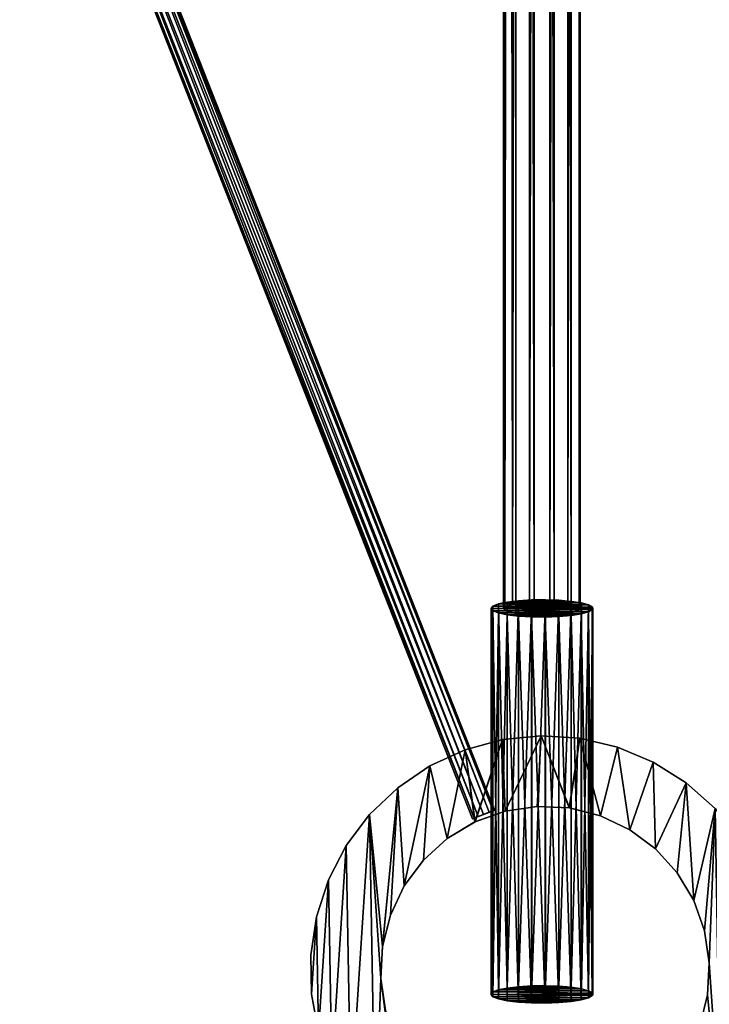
# Model space of a CAD drawing. Header units: millimetres. Extents: x 28 to 403, y -1162 to 452.
# Tile 4 of 44: x 149 to 237, y -978 to -852. Entities that reach past the tile are written whole.
import ezdxf

# ---------------------------------------------------------------- set-up
doc = ezdxf.new("R2010")
doc.units = ezdxf.units.MM
doc.header["$LTSCALE"] = 25.4
doc.layers.get('0').update_dxf_attribs({"true_color": 0xff5454})

# ---------------------------------------------------------------- blocks, each defined once
blk = doc.blocks.new('VIPER-I-6641.STL')
at = {"color": 0}
mesh = blk.add_polyface(dxfattribs=at)
corners = [(210.94, 339.17, 480.78), (212.1, -926.69, 259.78), (210.94, -927.08, 262.06), (212.1, 339.56, 478.5)]
mesh.append_faces([[corners[k] for k in face] for face in [(0, 1, 2), (1, 0, 3)]], dxfattribs={"vtx0": -1, "color": 0})
mesh = blk.add_polyface(dxfattribs=at)
corners = [(214.26, 339.8, 477.1), (212.1, -926.69, 259.78), (212.1, 339.56, 478.5), (214.26, -926.45, 258.38)]
mesh.append_faces([[corners[k] for k in face] for face in [(0, 1, 2), (1, 0, 3)]], dxfattribs={"vtx0": -1, "color": 0})
mesh = blk.add_polyface(dxfattribs=at)
corners = [(216.84, 339.83, 476.95), (214.26, -926.45, 258.38), (214.26, 339.8, 477.1), (216.84, -926.42, 258.23)]
mesh.append_faces([[corners[k] for k in face] for face in [(0, 1, 2), (1, 0, 3)]], dxfattribs={"vtx0": -1, "color": 0})
mesh = blk.add_polyface(dxfattribs=at)
corners = [(219.16, 339.63, 478.09), (216.84, -926.42, 258.23), (216.84, 339.83, 476.95), (219.16, -926.62, 259.37)]
mesh.append_faces([[corners[k] for k in face] for face in [(0, 1, 2), (1, 0, 3)]], dxfattribs={"vtx0": -1, "color": 0})
mesh = blk.add_polyface(dxfattribs=at)
corners = [(219.16, -926.62, 259.37), (220.58, 339.26, 480.22), (220.58, -926.98, 261.5), (219.16, 339.63, 478.09)]
mesh.append_faces([[corners[k] for k in face] for face in [(0, 1, 2), (1, 0, 3)]], dxfattribs={"vtx0": -1, "color": 0})
mesh = blk.add_polyface(dxfattribs=at)
corners = [(211.09, 338.73, 483.33), (210.94, -927.08, 262.06), (211.09, -927.52, 264.6), (210.94, 339.17, 480.78)]
mesh.append_faces([[corners[k] for k in face] for face in [(0, 1, 2), (1, 0, 3)]], dxfattribs={"vtx0": -1, "color": 0})
mesh = blk.add_polyface(dxfattribs=at)
corners = [(212.51, 338.36, 485.46), (211.09, -927.52, 264.6), (212.51, -927.89, 266.74), (211.09, 338.73, 483.33)]
mesh.append_faces([[corners[k] for k in face] for face in [(0, 1, 2), (1, 0, 3)]], dxfattribs={"vtx0": -1, "color": 0})
mesh = blk.add_polyface(dxfattribs=at)
corners = [(214.83, -928.09, 267.88), (212.51, 338.36, 485.46), (212.51, -927.89, 266.74), (214.83, 338.16, 486.6)]
mesh.append_faces([[corners[k] for k in face] for face in [(0, 1, 2), (1, 0, 3)]], dxfattribs={"vtx0": -1, "color": 0})
mesh = blk.add_polyface(dxfattribs=at)
corners = [(217.41, -928.06, 267.73), (214.83, 338.16, 486.6), (214.83, -928.09, 267.88), (217.41, 338.19, 486.45)]
mesh.append_faces([[corners[k] for k in face] for face in [(0, 1, 2), (1, 0, 3)]], dxfattribs={"vtx0": -1, "color": 0})
mesh = blk.add_polyface(dxfattribs=at)
corners = [(219.57, -927.82, 266.33), (217.41, 338.19, 486.45), (217.41, -928.06, 267.73), (219.57, 338.43, 485.05)]
mesh.append_faces([[corners[k] for k in face] for face in [(0, 1, 2), (1, 0, 3)]], dxfattribs={"vtx0": -1, "color": 0})
mesh = blk.add_polyface(dxfattribs=at)
corners = [(220.73, -927.42, 264.05), (219.57, 338.43, 485.05), (219.57, -927.82, 266.33), (220.73, 338.82, 482.77)]
mesh.append_faces([[corners[k] for k in face] for face in [(0, 1, 2), (1, 0, 3)]], dxfattribs={"vtx0": -1, "color": 0})
mesh = blk.add_polyface(dxfattribs=at)
corners = [(220.58, -926.98, 261.5), (220.73, 338.82, 482.77), (220.73, -927.42, 264.05), (220.58, 339.26, 480.22)]
mesh.append_faces([[corners[k] for k in face] for face in [(0, 1, 2), (1, 0, 3)]], dxfattribs={"vtx0": -1, "color": 0})
mesh = blk.add_polyface(dxfattribs=at)
corners = [(207.18, -954.03, 225.27), (149.81, -806.91, 225.36), (149.3, -807.11, 224.81), (207.69, -953.83, 225.82)]
mesh.append_faces([[corners[k] for k in face] for face in [(0, 1, 2), (1, 0, 3)]], dxfattribs={"vtx0": -1, "color": 0})
mesh = blk.add_polyface(dxfattribs=at)
corners = [(149.82, -806.92, 222.76), (207.18, -954.03, 223.77), (149.31, -807.12, 223.31), (207.69, -953.83, 223.22)]
mesh.append_faces([[corners[k] for k in face] for face in [(0, 1, 2), (1, 0, 3)]], dxfattribs={"vtx0": -1, "color": 0})
mesh = blk.add_polyface(dxfattribs=at)
corners = [(207.69, -953.83, 225.82), (150.51, -806.63, 225.56), (149.81, -806.91, 225.36), (208.38, -953.55, 226.02)]
mesh.append_faces([[corners[k] for k in face] for face in [(0, 1, 2), (1, 0, 3)]], dxfattribs={"vtx0": -1, "color": 0})
mesh = blk.add_polyface(dxfattribs=at)
corners = [(150.52, -806.64, 222.56), (207.69, -953.83, 223.22), (149.82, -806.92, 222.76), (208.39, -953.56, 223.02)]
mesh.append_faces([[corners[k] for k in face] for face in [(0, 1, 2), (1, 0, 3)]], dxfattribs={"vtx0": -1, "color": 0})
mesh = blk.add_polyface(dxfattribs=at)
corners = [(208.38, -953.55, 226.02), (151.21, -806.36, 225.36), (150.51, -806.63, 225.56), (209.08, -953.28, 225.82)]
mesh.append_faces([[corners[k] for k in face] for face in [(0, 1, 2), (1, 0, 3)]], dxfattribs={"vtx0": -1, "color": 0})
mesh = blk.add_polyface(dxfattribs=at)
corners = [(151.21, -806.37, 222.76), (208.39, -953.56, 223.02), (150.52, -806.64, 222.56), (209.09, -953.28, 223.22)]
mesh.append_faces([[corners[k] for k in face] for face in [(0, 1, 2), (1, 0, 3)]], dxfattribs={"vtx0": -1, "color": 0})
mesh = blk.add_polyface(dxfattribs=at)
corners = [(151.72, -806.16, 223.31), (209.09, -953.28, 223.22), (151.21, -806.37, 222.76), (209.6, -953.08, 223.77)]
mesh.append_faces([[corners[k] for k in face] for face in [(0, 1, 2), (1, 0, 3)]], dxfattribs={"vtx0": -1, "color": 0})
mesh = blk.add_polyface(dxfattribs=at)
corners = [(209.08, -953.28, 225.82), (151.72, -806.16, 224.81), (151.21, -806.36, 225.36), (209.59, -953.08, 225.27)]
mesh.append_faces([[corners[k] for k in face] for face in [(0, 1, 2), (1, 0, 3)]], dxfattribs={"vtx0": -1, "color": 0})
mesh = blk.add_polyface(dxfattribs=at)
corners = [(151.72, -806.16, 223.31), (209.78, -953, 224.52), (209.6, -953.08, 223.77), (151.91, -806.09, 224.06)]
mesh.append_faces([[corners[k] for k in face] for face in [(0, 1, 2), (1, 0, 3)]], dxfattribs={"vtx0": -1, "color": 0})
mesh = blk.add_polyface(dxfattribs=at)
corners = [(209.78, -953, 224.52), (151.72, -806.16, 224.81), (209.59, -953.08, 225.27), (151.91, -806.09, 224.06)]
mesh.append_faces([[corners[k] for k in face] for face in [(0, 1, 2), (1, 0, 3)]], dxfattribs={"vtx0": -1, "color": 0})
mesh = blk.add_polyface(dxfattribs=at)
corners = [(207.18, -954.03, 225.27), (149.12, -807.19, 224.06), (206.99, -954.1, 224.52), (149.3, -807.11, 224.81)]
mesh.append_faces([[corners[k] for k in face] for face in [(0, 1, 2), (1, 0, 3)]], dxfattribs={"vtx0": -1, "color": 0})
mesh = blk.add_polyface(dxfattribs=at)
corners = [(149.12, -807.19, 224.06), (207.18, -954.03, 223.77), (206.99, -954.1, 224.52), (149.31, -807.12, 223.31)]
mesh.append_faces([[corners[k] for k in face] for face in [(0, 1, 2), (1, 0, 3)]], dxfattribs={"vtx0": -1, "color": 0})
mesh = blk.add_polyface(dxfattribs=at)
corners = [(214.53, -926.17, 256.78), (218.02, -926.21, 257.02), (216.29, -926.15, 256.66), (212.86, -926.27, 257.36), (219.59, -926.35, 257.83), (211.41, -926.44, 258.36), (220.89, -926.56, 259.02), (210.29, -926.68, 259.71), (221.8, -926.81, 260.51), (209.58, -926.95, 261.31), (222.28, -927.1, 262.19), (209.34, -927.25, 263.04), (222.34, -927.26, 263.07), (209.57, -927.55, 264.77), (222.27, -927.41, 263.94), (221.79, -927.7, 265.62), (210.27, -927.83, 266.37), (220.87, -927.95, 267.11), (211.39, -928.06, 267.73), (219.57, -928.16, 268.29), (212.83, -928.23, 268.73), (218, -928.3, 269.09), (214.5, -928.34, 269.32), (216.27, -928.36, 269.44)]
mesh.append_faces([[corners[k] for k in face] for face in [(0, 1, 2), (21, 22, 23)]], dxfattribs={"vtx0": -1, "color": 0})
mesh.append_faces([[corners[k] for k in face] for face in [(1, 3, 4), (4, 5, 6), (6, 7, 8), (8, 9, 10), (10, 11, 12), (12, 13, 14), (14, 13, 15), (15, 16, 17), (17, 18, 19), (19, 20, 21)]], dxfattribs={"vtx0": -1, "vtx1": -1, "color": 0})
mesh.append_faces([[corners[k] for k in face] for face in [(1, 0, 3), (4, 3, 5), (6, 5, 7), (8, 7, 9), (10, 9, 11), (12, 11, 13), (15, 13, 16), (17, 16, 18), (19, 18, 20), (21, 20, 22)]], dxfattribs={"vtx0": -1, "vtx2": -1, "color": 0})
mesh = blk.add_polyface(dxfattribs=at)
corners = [(212.86, -926.27, 257.36), (211.41, -975.71, 249.85), (211.41, -926.44, 258.36), (212.86, -975.54, 248.85)]
mesh.append_faces([[corners[k] for k in face] for face in [(0, 1, 2), (1, 0, 3)]], dxfattribs={"vtx0": -1, "color": 0})
mesh = blk.add_polyface(dxfattribs=at)
corners = [(214.53, -926.17, 256.78), (212.86, -975.54, 248.85), (212.86, -926.27, 257.36), (214.53, -975.44, 248.27)]
mesh.append_faces([[corners[k] for k in face] for face in [(0, 1, 2), (1, 0, 3)]], dxfattribs={"vtx0": -1, "color": 0})
mesh = blk.add_polyface(dxfattribs=at)
corners = [(216.29, -926.15, 256.66), (214.53, -975.44, 248.27), (214.53, -926.17, 256.78), (216.29, -975.42, 248.15)]
mesh.append_faces([[corners[k] for k in face] for face in [(0, 1, 2), (1, 0, 3)]], dxfattribs={"vtx0": -1, "color": 0})
mesh = blk.add_polyface(dxfattribs=at)
corners = [(218.02, -926.21, 257.02), (216.29, -975.42, 248.15), (216.29, -926.15, 256.66), (218.02, -975.48, 248.51)]
mesh.append_faces([[corners[k] for k in face] for face in [(0, 1, 2), (1, 0, 3)]], dxfattribs={"vtx0": -1, "color": 0})
mesh = blk.add_polyface(dxfattribs=at)
corners = [(219.59, -926.35, 257.83), (218.02, -975.48, 248.51), (218.02, -926.21, 257.02), (219.59, -975.62, 249.32)]
mesh.append_faces([[corners[k] for k in face] for face in [(0, 1, 2), (1, 0, 3)]], dxfattribs={"vtx0": -1, "color": 0})
mesh = blk.add_polyface(dxfattribs=at)
corners = [(209.34, -927.25, 263.04), (209.58, -976.22, 252.8), (209.34, -976.52, 254.53), (209.58, -926.95, 261.31)]
mesh.append_faces([[corners[k] for k in face] for face in [(0, 1, 2), (1, 0, 3)]], dxfattribs={"vtx0": -1, "color": 0})
mesh = blk.add_polyface(dxfattribs=at)
corners = [(209.57, -927.55, 264.77), (209.34, -976.52, 254.53), (209.57, -976.82, 256.26), (209.34, -927.25, 263.04)]
mesh.append_faces([[corners[k] for k in face] for face in [(0, 1, 2), (1, 0, 3)]], dxfattribs={"vtx0": -1, "color": 0})
mesh = blk.add_polyface(dxfattribs=at)
corners = [(210.27, -927.83, 266.37), (209.57, -976.82, 256.26), (210.27, -977.1, 257.86), (209.57, -927.55, 264.77)]
mesh.append_faces([[corners[k] for k in face] for face in [(0, 1, 2), (1, 0, 3)]], dxfattribs={"vtx0": -1, "color": 0})
mesh = blk.add_polyface(dxfattribs=at)
corners = [(209.58, -926.95, 261.31), (210.29, -975.95, 251.2), (209.58, -976.22, 252.8), (210.29, -926.68, 259.71)]
mesh.append_faces([[corners[k] for k in face] for face in [(0, 1, 2), (1, 0, 3)]], dxfattribs={"vtx0": -1, "color": 0})
mesh = blk.add_polyface(dxfattribs=at)
corners = [(210.29, -926.68, 259.71), (211.41, -975.71, 249.85), (210.29, -975.95, 251.2), (211.41, -926.44, 258.36)]
mesh.append_faces([[corners[k] for k in face] for face in [(0, 1, 2), (1, 0, 3)]], dxfattribs={"vtx0": -1, "color": 0})
mesh = blk.add_polyface(dxfattribs=at)
corners = [(219.16, -926.62, 259.37), (214.26, -926.45, 258.38), (216.84, -926.42, 258.23), (212.1, -926.69, 259.78), (220.58, -926.98, 261.5), (210.94, -927.08, 262.06), (220.73, -927.42, 264.05), (211.09, -927.52, 264.6), (219.57, -927.82, 266.33), (212.51, -927.89, 266.74), (217.41, -928.06, 267.73), (214.83, -928.09, 267.88)]
mesh.append_faces([[corners[k] for k in face] for face in [(0, 1, 2), (9, 10, 11)]], dxfattribs={"vtx0": -1, "color": 0})
mesh.append_faces([[corners[k] for k in face] for face in [(1, 0, 3), (3, 4, 5), (5, 6, 7), (7, 8, 9)]], dxfattribs={"vtx0": -1, "vtx1": -1, "color": 0})
mesh.append_faces([[corners[k] for k in face] for face in [(3, 0, 4), (5, 4, 6), (7, 6, 8), (9, 8, 10)]], dxfattribs={"vtx0": -1, "vtx2": -1, "color": 0})
mesh = blk.add_polyface(dxfattribs=at)
corners = [(220.89, -926.56, 259.02), (219.59, -975.62, 249.32), (219.59, -926.35, 257.83), (220.89, -975.83, 250.51)]
mesh.append_faces([[corners[k] for k in face] for face in [(0, 1, 2), (1, 0, 3)]], dxfattribs={"vtx0": -1, "color": 0})
mesh = blk.add_polyface(dxfattribs=at)
corners = [(220.89, -975.83, 250.51), (221.8, -926.81, 260.51), (221.8, -976.08, 252), (220.89, -926.56, 259.02)]
mesh.append_faces([[corners[k] for k in face] for face in [(0, 1, 2), (1, 0, 3)]], dxfattribs={"vtx0": -1, "color": 0})
mesh = blk.add_polyface(dxfattribs=at)
corners = [(222.27, -976.68, 255.43), (221.79, -927.7, 265.62), (221.79, -976.97, 257.11), (222.27, -927.41, 263.94)]
mesh.append_faces([[corners[k] for k in face] for face in [(0, 1, 2), (1, 0, 3)]], dxfattribs={"vtx0": -1, "color": 0})
mesh = blk.add_polyface(dxfattribs=at)
corners = [(221.8, -976.08, 252), (222.28, -927.1, 262.19), (222.28, -976.37, 253.68), (221.8, -926.81, 260.51)]
mesh.append_faces([[corners[k] for k in face] for face in [(0, 1, 2), (1, 0, 3)]], dxfattribs={"vtx0": -1, "color": 0})
mesh = blk.add_polyface(dxfattribs=at)
corners = [(222.34, -976.53, 254.56), (222.27, -927.41, 263.94), (222.27, -976.68, 255.43), (222.34, -927.26, 263.07)]
mesh.append_faces([[corners[k] for k in face] for face in [(0, 1, 2), (1, 0, 3)]], dxfattribs={"vtx0": -1, "color": 0})
mesh = blk.add_polyface(dxfattribs=at)
corners = [(222.28, -976.37, 253.68), (222.34, -927.26, 263.07), (222.34, -976.53, 254.56), (222.28, -927.1, 262.19)]
mesh.append_faces([[corners[k] for k in face] for face in [(0, 1, 2), (1, 0, 3)]], dxfattribs={"vtx0": -1, "color": 0})
mesh = blk.add_polyface(dxfattribs=at)
corners = [(211.39, -928.06, 267.73), (210.27, -977.1, 257.86), (211.39, -977.33, 259.21), (210.27, -927.83, 266.37)]
mesh.append_faces([[corners[k] for k in face] for face in [(0, 1, 2), (1, 0, 3)]], dxfattribs={"vtx0": -1, "color": 0})
mesh = blk.add_polyface(dxfattribs=at)
corners = [(212.83, -977.5, 260.22), (211.39, -928.06, 267.73), (211.39, -977.33, 259.21), (212.83, -928.23, 268.73)]
mesh.append_faces([[corners[k] for k in face] for face in [(0, 1, 2), (1, 0, 3)]], dxfattribs={"vtx0": -1, "color": 0})
mesh = blk.add_polyface(dxfattribs=at)
corners = [(214.5, -977.61, 260.81), (212.83, -928.23, 268.73), (212.83, -977.5, 260.22), (214.5, -928.34, 269.32)]
mesh.append_faces([[corners[k] for k in face] for face in [(0, 1, 2), (1, 0, 3)]], dxfattribs={"vtx0": -1, "color": 0})
mesh = blk.add_polyface(dxfattribs=at)
corners = [(216.27, -977.63, 260.93), (214.5, -928.34, 269.32), (214.5, -977.61, 260.81), (216.27, -928.36, 269.44)]
mesh.append_faces([[corners[k] for k in face] for face in [(0, 1, 2), (1, 0, 3)]], dxfattribs={"vtx0": -1, "color": 0})
mesh = blk.add_polyface(dxfattribs=at)
corners = [(218, -977.57, 260.58), (216.27, -928.36, 269.44), (216.27, -977.63, 260.93), (218, -928.3, 269.09)]
mesh.append_faces([[corners[k] for k in face] for face in [(0, 1, 2), (1, 0, 3)]], dxfattribs={"vtx0": -1, "color": 0})
mesh = blk.add_polyface(dxfattribs=at)
corners = [(219.57, -977.43, 259.78), (218, -928.3, 269.09), (218, -977.57, 260.58), (219.57, -928.16, 268.29)]
mesh.append_faces([[corners[k] for k in face] for face in [(0, 1, 2), (1, 0, 3)]], dxfattribs={"vtx0": -1, "color": 0})
mesh = blk.add_polyface(dxfattribs=at)
corners = [(220.87, -977.22, 258.59), (219.57, -928.16, 268.29), (219.57, -977.43, 259.78), (220.87, -927.95, 267.11)]
mesh.append_faces([[corners[k] for k in face] for face in [(0, 1, 2), (1, 0, 3)]], dxfattribs={"vtx0": -1, "color": 0})
mesh = blk.add_polyface(dxfattribs=at)
corners = [(221.79, -976.97, 257.11), (220.87, -927.95, 267.11), (220.87, -977.22, 258.59), (221.79, -927.7, 265.62)]
mesh.append_faces([[corners[k] for k in face] for face in [(0, 1, 2), (1, 0, 3)]], dxfattribs={"vtx0": -1, "color": 0})
mesh = blk.add_polyface(dxfattribs=at)
corners = [(198.22, -997.48, 227.37), (195.27, -974.51, 227.31), (194.52, -994.19, 227.36), (195.86, -978.58, 227.33), (197.25, -982.46, 227.34), (199.36, -985.99, 227.35), (202.41, -1000.12, 227.39), (202.12, -989.04, 227.36), (205.43, -991.5, 227.37), (206.98, -1002.03, 227.4), (209.15, -993.26, 227.39), (211.81, -1003.17, 227.41), (213.14, -994.27, 227.4), (216.75, -1003.49, 227.42), (217.25, -994.47, 227.4), (221.68, -1003, 227.43), (221.32, -993.87, 227.41), (225.2, -992.49, 227.42), (226.46, -1001.7, 227.44), (228.73, -990.38, 227.42), (230.97, -999.63, 227.44), (231.79, -987.62, 227.42), (235.07, -996.85, 227.45), (234.24, -984.31, 227.42), (236.01, -980.59, 227.41), (238.66, -993.44, 227.45), (237.01, -976.6, 227.4), (237.22, -972.49, 227.39), (237.96, -952.81, 227.35), (241.07, -956.66, 227.37), (241.63, -989.48, 227.44), (243.51, -960.98, 227.38), (243.92, -985.08, 227.44), (245.19, -965.64, 227.39), (245.44, -980.37, 227.43), (246.09, -970.51, 227.41), (246.18, -975.47, 227.42), (186.39, -976.48, 227.3), (187.04, -966.63, 227.28), (186.31, -971.53, 227.29), (187.29, -981.36, 227.31), (188.57, -961.92, 227.27), (188.98, -986.01, 227.33), (190.85, -957.52, 227.27), (191.41, -990.33, 227.34), (193.83, -953.56, 227.26), (195.47, -970.39, 227.31), (197.41, -950.14, 227.26), (196.48, -966.4, 227.3), (198.24, -962.68, 227.29), (201.52, -947.36, 227.26), (200.7, -959.38, 227.29), (203.75, -956.62, 227.29), (206.02, -945.29, 227.27), (207.28, -954.5, 227.29), (210.8, -943.99, 227.28), (211.16, -953.12, 227.3), (215.73, -943.5, 227.28), (215.23, -952.52, 227.3), (219.34, -952.73, 227.31), (220.67, -943.83, 227.3), (223.34, -953.73, 227.32), (225.5, -944.96, 227.31), (227.06, -955.5, 227.33), (230.07, -946.87, 227.32), (230.36, -957.95, 227.35), (234.26, -949.51, 227.34), (233.12, -961.01, 227.36), (235.23, -964.54, 227.37), (236.62, -968.42, 227.38)]
mesh.append_faces([[corners[k] for k in face] for face in [(35, 34, 36), (37, 38, 39)]], dxfattribs={"vtx0": -1, "color": 0})
mesh.append_faces([[corners[k] for k in face] for face in [(0, 1, 2), (1, 0, 3), (3, 0, 4), (4, 0, 5), (5, 6, 7), (7, 6, 8), (8, 9, 10), (10, 11, 12), (12, 13, 14), (14, 15, 16), (16, 15, 17), (17, 18, 19), (19, 20, 21), (21, 22, 23), (23, 22, 24), (24, 25, 26), (26, 25, 27), (28, 25, 29), (29, 30, 31), (31, 32, 33), (33, 34, 35), (38, 40, 41), (41, 42, 43), (43, 44, 45), (45, 46, 47), (47, 49, 50), (50, 52, 53), (53, 54, 55), (55, 56, 57), (57, 59, 60), (60, 61, 62), (62, 63, 64), (64, 65, 66), (66, 68, 28)]], dxfattribs={"vtx0": -1, "vtx1": -1, "color": 0})
mesh.append_faces([[corners[k] for k in face] for face in [(27, 25, 28), (45, 2, 1)]], dxfattribs={"vtx0": -1, "vtx1": -1, "vtx2": -1, "color": 0})
mesh.append_faces([[corners[k] for k in face] for face in [(5, 0, 6), (8, 6, 9), (10, 9, 11), (12, 11, 13), (14, 13, 15), (17, 15, 18), (19, 18, 20), (21, 20, 22), (24, 22, 25), (29, 25, 30), (31, 30, 32), (33, 32, 34), (38, 37, 40), (41, 40, 42), (43, 42, 44), (45, 44, 2), (45, 1, 46), (47, 46, 48), (47, 48, 49), (50, 49, 51), (50, 51, 52), (53, 52, 54), (55, 54, 56), (57, 56, 58), (57, 58, 59), (60, 59, 61), (62, 61, 63), (64, 63, 65), (66, 65, 67), (66, 67, 68), (28, 68, 69), (28, 69, 27)]], dxfattribs={"vtx0": -1, "vtx2": -1, "color": 0})
mesh = blk.add_polyface(dxfattribs=at)
corners = [(187.04, -966.63, 226.08), (186.39, -976.49, 226.1), (186.31, -971.53, 226.09), (187.29, -981.36, 226.11), (188.57, -961.92, 226.07), (188.98, -986.02, 226.13), (190.85, -957.52, 226.07), (191.41, -990.33, 226.14), (193.83, -953.56, 226.06), (194.52, -994.19, 226.16), (195.27, -974.51, 226.11), (195.47, -970.4, 226.11), (197.42, -950.14, 226.06), (196.48, -966.4, 226.1), (198.24, -962.68, 226.09), (201.52, -947.36, 226.06), (200.7, -959.38, 226.09), (203.75, -956.62, 226.09), (206.02, -945.3, 226.07), (207.29, -954.51, 226.09), (210.8, -944, 226.08), (211.16, -953.12, 226.1), (215.73, -943.5, 226.08), (215.24, -952.52, 226.1), (219.35, -952.73, 226.11), (220.68, -943.83, 226.1), (223.34, -953.74, 226.12), (225.5, -944.96, 226.11), (227.06, -955.5, 226.13), (230.07, -946.88, 226.12), (230.36, -957.96, 226.15), (234.26, -949.52, 226.14), (233.12, -961.01, 226.16), (235.24, -964.54, 226.17), (237.97, -952.81, 226.15), (236.62, -968.42, 226.18), (237.22, -972.49, 226.19), (198.22, -997.48, 226.17), (195.87, -978.58, 226.13), (197.25, -982.46, 226.14), (199.36, -985.99, 226.15), (202.42, -1000.12, 226.19), (202.12, -989.05, 226.16), (205.43, -991.5, 226.17), (206.99, -1002.04, 226.2), (209.15, -993.27, 226.19), (211.81, -1003.17, 226.21), (213.14, -994.27, 226.2), (216.75, -1003.5, 226.22), (217.25, -994.48, 226.2), (221.68, -1003, 226.23), (221.32, -993.88, 226.21), (225.2, -992.49, 226.22), (226.47, -1001.7, 226.24), (228.74, -990.38, 226.22), (230.97, -999.64, 226.24), (231.79, -987.62, 226.22), (235.07, -996.86, 226.25), (234.24, -984.32, 226.22), (236.01, -980.6, 226.21), (238.66, -993.44, 226.25), (237.01, -976.6, 226.2), (241.08, -956.67, 226.17), (241.63, -989.48, 226.24), (243.51, -960.98, 226.18), (243.92, -985.08, 226.24), (245.2, -965.64, 226.19), (245.45, -980.37, 226.23), (246.09, -970.51, 226.21), (246.18, -975.47, 226.22)]
mesh.append_faces([[corners[k] for k in face] for face in [(0, 1, 2), (67, 68, 69)]], dxfattribs={"vtx0": -1, "color": 0})
mesh.append_faces([[corners[k] for k in face] for face in [(1, 0, 3), (3, 4, 5), (5, 6, 7), (7, 8, 9), (10, 8, 11), (11, 12, 13), (13, 12, 14), (14, 15, 16), (16, 15, 17), (17, 18, 19), (19, 20, 21), (21, 22, 23), (23, 22, 24), (24, 25, 26), (26, 27, 28), (28, 29, 30), (30, 31, 32), (32, 31, 33), (33, 34, 35), (35, 34, 36), (37, 40, 41), (41, 43, 44), (44, 45, 46), (46, 47, 48), (48, 49, 50), (50, 52, 53), (53, 54, 55), (55, 56, 57), (57, 59, 60), (60, 62, 63), (63, 64, 65), (65, 66, 67)]], dxfattribs={"vtx0": -1, "vtx1": -1, "color": 0})
mesh.append_faces([[corners[k] for k in face] for face in [(9, 8, 10), (60, 36, 34)]], dxfattribs={"vtx0": -1, "vtx1": -1, "vtx2": -1, "color": 0})
mesh.append_faces([[corners[k] for k in face] for face in [(3, 0, 4), (5, 4, 6), (7, 6, 8), (11, 8, 12), (14, 12, 15), (17, 15, 18), (19, 18, 20), (21, 20, 22), (24, 22, 25), (26, 25, 27), (28, 27, 29), (30, 29, 31), (33, 31, 34), (10, 37, 9), (37, 10, 38), (37, 38, 39), (37, 39, 40), (41, 40, 42), (41, 42, 43), (44, 43, 45), (46, 45, 47), (48, 47, 49), (50, 49, 51), (50, 51, 52), (53, 52, 54), (55, 54, 56), (57, 56, 58), (57, 58, 59), (60, 59, 61), (60, 61, 36), (60, 34, 62), (63, 62, 64), (65, 64, 66), (67, 66, 68)]], dxfattribs={"vtx0": -1, "vtx2": -1, "color": 0})
mesh = blk.add_polyface(dxfattribs=at)
corners = [(210.8, -943.99, 227.28), (215.73, -943.5, 226.08), (210.8, -944, 226.08), (215.73, -943.5, 227.28)]
mesh.append_faces([[corners[k] for k in face] for face in [(0, 1, 2), (1, 0, 3)]], dxfattribs={"vtx0": -1, "color": 0})
mesh = blk.add_polyface(dxfattribs=at)
corners = [(215.73, -943.5, 227.28), (220.68, -943.83, 226.1), (215.73, -943.5, 226.08), (220.67, -943.83, 227.3)]
mesh.append_faces([[corners[k] for k in face] for face in [(0, 1, 2), (1, 0, 3)]], dxfattribs={"vtx0": -1, "color": 0})
mesh = blk.add_polyface(dxfattribs=at)
corners = [(220.67, -943.83, 227.3), (225.5, -944.96, 226.11), (220.68, -943.83, 226.1), (225.5, -944.96, 227.31)]
mesh.append_faces([[corners[k] for k in face] for face in [(0, 1, 2), (1, 0, 3)]], dxfattribs={"vtx0": -1, "color": 0})
mesh = blk.add_polyface(dxfattribs=at)
corners = [(206.02, -945.29, 227.27), (210.8, -944, 226.08), (206.02, -945.3, 226.07), (210.8, -943.99, 227.28)]
mesh.append_faces([[corners[k] for k in face] for face in [(0, 1, 2), (1, 0, 3)]], dxfattribs={"vtx0": -1, "color": 0})
mesh = blk.add_polyface(dxfattribs=at)
corners = [(225.5, -944.96, 227.31), (230.07, -946.88, 226.12), (225.5, -944.96, 226.11), (230.07, -946.87, 227.32)]
mesh.append_faces([[corners[k] for k in face] for face in [(0, 1, 2), (1, 0, 3)]], dxfattribs={"vtx0": -1, "color": 0})
mesh = blk.add_polyface(dxfattribs=at)
corners = [(201.52, -947.36, 227.26), (206.02, -945.3, 226.07), (201.52, -947.36, 226.06), (206.02, -945.29, 227.27)]
mesh.append_faces([[corners[k] for k in face] for face in [(0, 1, 2), (1, 0, 3)]], dxfattribs={"vtx0": -1, "color": 0})
mesh = blk.add_polyface(dxfattribs=at)
corners = [(197.41, -950.14, 227.26), (201.52, -947.36, 226.06), (197.42, -950.14, 226.06), (201.52, -947.36, 227.26)]
mesh.append_faces([[corners[k] for k in face] for face in [(0, 1, 2), (1, 0, 3)]], dxfattribs={"vtx0": -1, "color": 0})
mesh = blk.add_polyface(dxfattribs=at)
corners = [(230.07, -946.87, 227.32), (234.26, -949.52, 226.14), (230.07, -946.88, 226.12), (234.26, -949.51, 227.34)]
mesh.append_faces([[corners[k] for k in face] for face in [(0, 1, 2), (1, 0, 3)]], dxfattribs={"vtx0": -1, "color": 0})
mesh = blk.add_polyface(dxfattribs=at)
corners = [(193.83, -953.56, 226.06), (197.41, -950.14, 227.26), (197.42, -950.14, 226.06), (193.83, -953.56, 227.26)]
mesh.append_faces([[corners[k] for k in face] for face in [(0, 1, 2), (1, 0, 3)]], dxfattribs={"vtx0": -1, "color": 0})
mesh = blk.add_polyface(dxfattribs=at)
corners = [(234.26, -949.51, 227.34), (237.97, -952.81, 226.15), (234.26, -949.52, 226.14), (237.96, -952.81, 227.35)]
mesh.append_faces([[corners[k] for k in face] for face in [(0, 1, 2), (1, 0, 3)]], dxfattribs={"vtx0": -1, "color": 0})
mesh = blk.add_polyface(dxfattribs=at)
corners = [(215.24, -952.52, 226.1), (211.16, -953.12, 227.3), (211.16, -953.12, 226.1), (215.23, -952.52, 227.3)]
mesh.append_faces([[corners[k] for k in face] for face in [(0, 1, 2), (1, 0, 3)]], dxfattribs={"vtx0": -1, "color": 0})
mesh = blk.add_polyface(dxfattribs=at)
corners = [(219.35, -952.73, 226.11), (215.23, -952.52, 227.3), (215.24, -952.52, 226.1), (219.34, -952.73, 227.31)]
mesh.append_faces([[corners[k] for k in face] for face in [(0, 1, 2), (1, 0, 3)]], dxfattribs={"vtx0": -1, "color": 0})
mesh = blk.add_polyface(dxfattribs=at)
corners = [(223.34, -953.74, 226.12), (219.34, -952.73, 227.31), (219.35, -952.73, 226.11), (223.34, -953.73, 227.32)]
mesh.append_faces([[corners[k] for k in face] for face in [(0, 1, 2), (1, 0, 3)]], dxfattribs={"vtx0": -1, "color": 0})
mesh = blk.add_polyface(dxfattribs=at)
corners = [(190.85, -957.52, 227.27), (193.83, -953.56, 226.06), (190.85, -957.52, 226.07), (193.83, -953.56, 227.26)]
mesh.append_faces([[corners[k] for k in face] for face in [(0, 1, 2), (1, 0, 3)]], dxfattribs={"vtx0": -1, "color": 0})
mesh = blk.add_polyface(dxfattribs=at)
corners = [(209.09, -953.28, 223.22), (207.69, -953.83, 223.22), (208.39, -953.56, 223.02), (207.18, -954.03, 223.77), (209.6, -953.08, 223.77), (206.99, -954.1, 224.52), (209.78, -953, 224.52), (207.18, -954.03, 225.27), (209.59, -953.08, 225.27), (207.69, -953.83, 225.82), (209.08, -953.28, 225.82), (208.38, -953.55, 226.02)]
mesh.append_faces([[corners[k] for k in face] for face in [(0, 1, 2), (9, 10, 11)]], dxfattribs={"vtx0": -1, "color": 0})
mesh.append_faces([[corners[k] for k in face] for face in [(1, 0, 3), (3, 4, 5), (5, 6, 7), (7, 8, 9)]], dxfattribs={"vtx0": -1, "vtx1": -1, "color": 0})
mesh.append_faces([[corners[k] for k in face] for face in [(3, 0, 4), (5, 4, 6), (7, 6, 8), (9, 8, 10)]], dxfattribs={"vtx0": -1, "vtx2": -1, "color": 0})
mesh = blk.add_polyface(dxfattribs=at)
corners = [(211.16, -953.12, 226.1), (207.28, -954.5, 227.29), (207.29, -954.51, 226.09), (211.16, -953.12, 227.3)]
mesh.append_faces([[corners[k] for k in face] for face in [(0, 1, 2), (1, 0, 3)]], dxfattribs={"vtx0": -1, "color": 0})
mesh = blk.add_polyface(dxfattribs=at)
corners = [(227.06, -955.5, 226.13), (223.34, -953.73, 227.32), (223.34, -953.74, 226.12), (227.06, -955.5, 227.33)]
mesh.append_faces([[corners[k] for k in face] for face in [(0, 1, 2), (1, 0, 3)]], dxfattribs={"vtx0": -1, "color": 0})
mesh = blk.add_polyface(dxfattribs=at)
corners = [(207.29, -954.51, 226.09), (203.75, -956.62, 227.29), (203.75, -956.62, 226.09), (207.28, -954.5, 227.29)]
mesh.append_faces([[corners[k] for k in face] for face in [(0, 1, 2), (1, 0, 3)]], dxfattribs={"vtx0": -1, "color": 0})
mesh = blk.add_polyface(dxfattribs=at)
corners = [(230.36, -957.96, 226.15), (227.06, -955.5, 227.33), (227.06, -955.5, 226.13), (230.36, -957.95, 227.35)]
mesh.append_faces([[corners[k] for k in face] for face in [(0, 1, 2), (1, 0, 3)]], dxfattribs={"vtx0": -1, "color": 0})
mesh = blk.add_polyface(dxfattribs=at)
corners = [(188.57, -961.92, 227.27), (190.85, -957.52, 226.07), (188.57, -961.92, 226.07), (190.85, -957.52, 227.27)]
mesh.append_faces([[corners[k] for k in face] for face in [(0, 1, 2), (1, 0, 3)]], dxfattribs={"vtx0": -1, "color": 0})
mesh = blk.add_polyface(dxfattribs=at)
corners = [(203.75, -956.62, 227.29), (200.7, -959.38, 226.09), (203.75, -956.62, 226.09), (200.7, -959.38, 227.29)]
mesh.append_faces([[corners[k] for k in face] for face in [(0, 1, 2), (1, 0, 3)]], dxfattribs={"vtx0": -1, "color": 0})
mesh = blk.add_polyface(dxfattribs=at)
corners = [(233.12, -961.01, 227.36), (230.36, -957.96, 226.15), (233.12, -961.01, 226.16), (230.36, -957.95, 227.35)]
mesh.append_faces([[corners[k] for k in face] for face in [(0, 1, 2), (1, 0, 3)]], dxfattribs={"vtx0": -1, "color": 0})
mesh = blk.add_polyface(dxfattribs=at)
corners = [(200.7, -959.38, 226.09), (198.24, -962.68, 227.29), (198.24, -962.68, 226.09), (200.7, -959.38, 227.29)]
mesh.append_faces([[corners[k] for k in face] for face in [(0, 1, 2), (1, 0, 3)]], dxfattribs={"vtx0": -1, "color": 0})
mesh = blk.add_polyface(dxfattribs=at)
corners = [(235.23, -964.54, 227.37), (233.12, -961.01, 226.16), (235.24, -964.54, 226.17), (233.12, -961.01, 227.36)]
mesh.append_faces([[corners[k] for k in face] for face in [(0, 1, 2), (1, 0, 3)]], dxfattribs={"vtx0": -1, "color": 0})
mesh = blk.add_polyface(dxfattribs=at)
corners = [(187.04, -966.63, 227.28), (188.57, -961.92, 226.07), (187.04, -966.63, 226.08), (188.57, -961.92, 227.27)]
mesh.append_faces([[corners[k] for k in face] for face in [(0, 1, 2), (1, 0, 3)]], dxfattribs={"vtx0": -1, "color": 0})
mesh = blk.add_polyface(dxfattribs=at)
corners = [(198.24, -962.68, 226.09), (196.48, -966.4, 227.3), (196.48, -966.4, 226.1), (198.24, -962.68, 227.29)]
mesh.append_faces([[corners[k] for k in face] for face in [(0, 1, 2), (1, 0, 3)]], dxfattribs={"vtx0": -1, "color": 0})
mesh = blk.add_polyface(dxfattribs=at)
corners = [(236.62, -968.42, 227.38), (235.24, -964.54, 226.17), (236.62, -968.42, 226.18), (235.23, -964.54, 227.37)]
mesh.append_faces([[corners[k] for k in face] for face in [(0, 1, 2), (1, 0, 3)]], dxfattribs={"vtx0": -1, "color": 0})
mesh = blk.add_polyface(dxfattribs=at)
corners = [(196.48, -966.4, 226.1), (195.47, -970.39, 227.31), (195.47, -970.4, 226.11), (196.48, -966.4, 227.3)]
mesh.append_faces([[corners[k] for k in face] for face in [(0, 1, 2), (1, 0, 3)]], dxfattribs={"vtx0": -1, "color": 0})
mesh = blk.add_polyface(dxfattribs=at)
corners = [(186.31, -971.53, 227.29), (187.04, -966.63, 226.08), (186.31, -971.53, 226.09), (187.04, -966.63, 227.28)]
mesh.append_faces([[corners[k] for k in face] for face in [(0, 1, 2), (1, 0, 3)]], dxfattribs={"vtx0": -1, "color": 0})
mesh = blk.add_polyface(dxfattribs=at)
corners = [(237.22, -972.49, 227.39), (236.62, -968.42, 226.18), (237.22, -972.49, 226.19), (236.62, -968.42, 227.38)]
mesh.append_faces([[corners[k] for k in face] for face in [(0, 1, 2), (1, 0, 3)]], dxfattribs={"vtx0": -1, "color": 0})
mesh = blk.add_polyface(dxfattribs=at)
corners = [(186.39, -976.48, 227.3), (186.31, -971.53, 226.09), (186.39, -976.49, 226.1), (186.31, -971.53, 227.29)]
mesh.append_faces([[corners[k] for k in face] for face in [(0, 1, 2), (1, 0, 3)]], dxfattribs={"vtx0": -1, "color": 0})
mesh = blk.add_polyface(dxfattribs=at)
corners = [(195.47, -970.4, 226.11), (195.27, -974.51, 227.31), (195.27, -974.51, 226.11), (195.47, -970.39, 227.31)]
mesh.append_faces([[corners[k] for k in face] for face in [(0, 1, 2), (1, 0, 3)]], dxfattribs={"vtx0": -1, "color": 0})
mesh = blk.add_polyface(dxfattribs=at)
corners = [(237.01, -976.6, 227.4), (237.22, -972.49, 226.19), (237.01, -976.6, 226.2), (237.22, -972.49, 227.39)]
mesh.append_faces([[corners[k] for k in face] for face in [(0, 1, 2), (1, 0, 3)]], dxfattribs={"vtx0": -1, "color": 0})
mesh = blk.add_polyface(dxfattribs=at)
corners = [(195.27, -974.51, 226.11), (195.86, -978.58, 227.33), (195.87, -978.58, 226.13), (195.27, -974.51, 227.31)]
mesh.append_faces([[corners[k] for k in face] for face in [(0, 1, 2), (1, 0, 3)]], dxfattribs={"vtx0": -1, "color": 0})
mesh = blk.add_polyface(dxfattribs=at)
corners = [(187.29, -981.36, 227.31), (186.39, -976.49, 226.1), (187.29, -981.36, 226.11), (186.39, -976.48, 227.3)]
mesh.append_faces([[corners[k] for k in face] for face in [(0, 1, 2), (1, 0, 3)]], dxfattribs={"vtx0": -1, "color": 0})
mesh = blk.add_polyface(dxfattribs=at)
corners = [(218.02, -975.48, 248.51), (214.53, -975.44, 248.27), (216.29, -975.42, 248.15), (212.86, -975.54, 248.85), (219.59, -975.62, 249.32), (211.41, -975.71, 249.85), (220.89, -975.83, 250.51), (210.29, -975.95, 251.2), (221.8, -976.08, 252), (209.58, -976.22, 252.8), (222.28, -976.37, 253.68), (209.34, -976.52, 254.53), (222.34, -976.53, 254.56), (209.57, -976.82, 256.26), (222.27, -976.68, 255.43), (221.79, -976.97, 257.11), (210.27, -977.1, 257.86), (220.87, -977.22, 258.59), (211.39, -977.33, 259.21), (219.57, -977.43, 259.78), (212.83, -977.5, 260.22), (218, -977.57, 260.58), (214.5, -977.61, 260.81), (216.27, -977.63, 260.93)]
mesh.append_faces([[corners[k] for k in face] for face in [(0, 1, 2), (22, 21, 23)]], dxfattribs={"vtx0": -1, "color": 0})
mesh.append_faces([[corners[k] for k in face] for face in [(1, 0, 3), (3, 4, 5), (5, 6, 7), (7, 8, 9), (9, 10, 11), (11, 12, 13), (13, 15, 16), (16, 17, 18), (18, 19, 20), (20, 21, 22)]], dxfattribs={"vtx0": -1, "vtx1": -1, "color": 0})
mesh.append_faces([[corners[k] for k in face] for face in [(3, 0, 4), (5, 4, 6), (7, 6, 8), (9, 8, 10), (11, 10, 12), (13, 12, 14), (13, 14, 15), (16, 15, 17), (18, 17, 19), (20, 19, 21)]], dxfattribs={"vtx0": -1, "vtx2": -1, "color": 0})
mesh = blk.add_polyface(dxfattribs=at)
corners = [(236.01, -980.59, 227.41), (237.01, -976.6, 226.2), (236.01, -980.6, 226.21), (237.01, -976.6, 227.4)]
mesh.append_faces([[corners[k] for k in face] for face in [(0, 1, 2), (1, 0, 3)]], dxfattribs={"vtx0": -1, "color": 0})
blk = doc.blocks.new('Grupuj#2')
at = {"color": 250, "true_color": 0x262626}
blk.add_blockref('VIPER-I-6641.STL', (-27.83, 1162.29, 0.78), dxfattribs=at)

msp = doc.modelspace()

# ---------------------------------------------------------------- block references
at = {"color": 0}
msp.add_blockref('Grupuj#2', (27.83, -1162.29, -0.78), dxfattribs=at)

doc.saveas('drawing.dxf')
